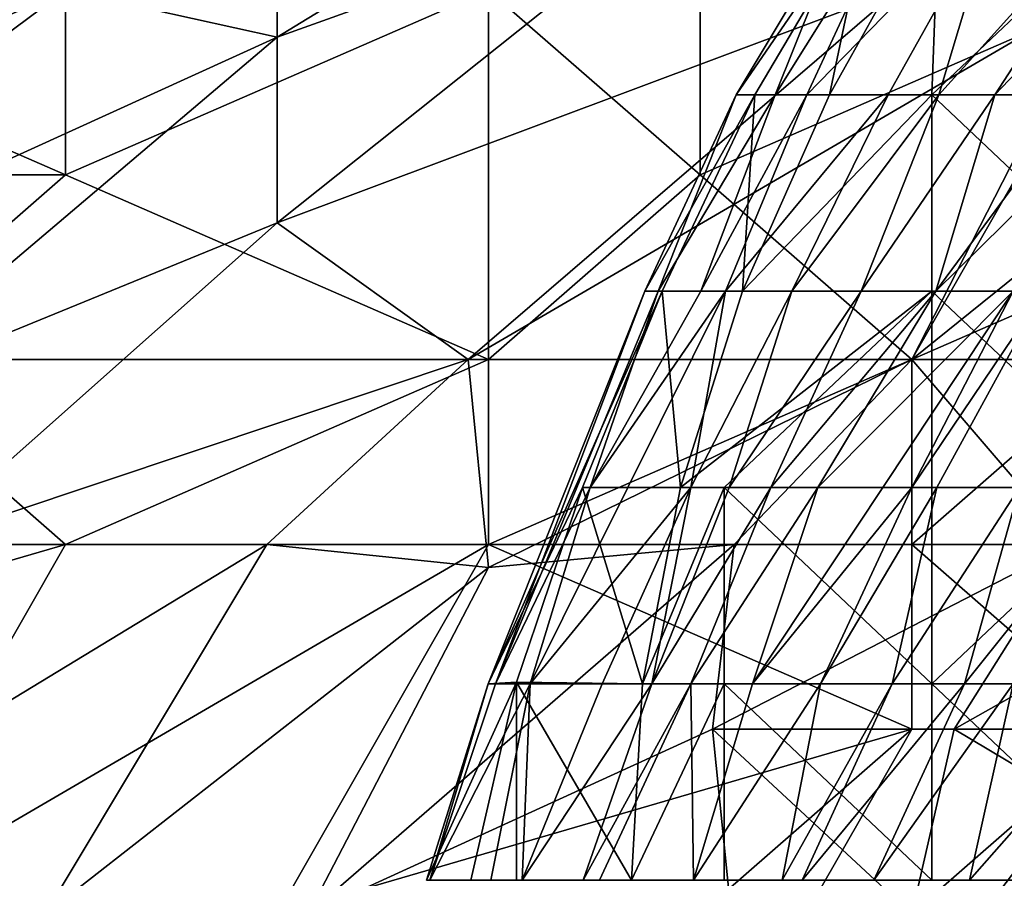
# Model space of a CAD drawing. Extents: x -1.1 to 1.1, y -0.36 to 0.36.
# Tile 94 of 256: x -1.0064 to -0.9856, y 0.2162 to 0.2343. Entities that reach past the tile are written whole.
import ezdxf

# ---------------------------------------------------------------- set-up
doc = ezdxf.new("R2010")
doc.units = 0

msp = doc.modelspace()

# ---------------------------------------------------------------- linework, layer by layer
for points in [[(-0.987532, 0.242179, 0.561331), (-0.992004, 0.237182, 0.557425), (-1.000946, 0.233981, 0.565237)], [(-0.987532, 0.242179, 0.561331), (-1.000946, 0.233981, 0.565237), (-1.000946, 0.23762, 0.57305)], [(-1.01883, 0.233587, 0.596487), (-1.009887, 0.239171, 0.592581), (-1.005416, 0.234974, 0.574995)], [(-1.000946, 0.233981, 0.565237), (-1.005416, 0.234974, 0.574995), (-1.000946, 0.23762, 0.57305)], [(-0.985773, 0.23276, 0.048978), (-0.982718, 0.237462, 0.045221), (-0.986961, 0.23276, 0.041464)], [(-0.985712, 0.23691, 0.030193), (-0.986961, 0.23276, 0.041464), (-0.982718, 0.237462, 0.045221)], [(-0.982718, 0.237462, 0.045221), (-0.985773, 0.23276, 0.048978), (-0.981813, 0.23691, 0.052735)], [(-0.992004, 0.237182, 0.557425), (-0.987832, 0.234974, 0.545706), (-1.000946, 0.230051, 0.557425)], [(-0.992004, 0.237182, 0.557425), (-1.000946, 0.230051, 0.557425), (-1.000946, 0.233981, 0.565237)], [(-0.99042, 0.23276, 0.018921), (-0.988754, 0.23691, 0.011407), (-0.991243, 0.23276, 0.011407)], [(-0.988394, 0.23691, 0.00765), (-0.991243, 0.23276, 0.011407), (-0.988754, 0.23691, 0.011407)], [(-0.99085, 0.23276, 0.00765), (-0.991243, 0.23276, 0.011407), (-0.988394, 0.23691, 0.00765)], [(-0.99085, 0.23276, 0.00765), (-0.988394, 0.23691, 0.00765), (-0.989266, 0.23276, 0.003893)], [(-0.99042, 0.23276, 0.018921), (-0.989751, 0.23276, 0.022678), (-0.987825, 0.23691, 0.018921)], [(-0.988754, 0.23691, 0.011407), (-0.99042, 0.23276, 0.018921), (-0.987825, 0.23691, 0.018921)], [(-0.989751, 0.23276, 0.022678), (-0.988028, 0.23276, 0.03395), (-0.985712, 0.23691, 0.030193)], [(-0.987825, 0.23691, 0.018921), (-0.989751, 0.23276, 0.022678), (-0.985712, 0.23691, 0.030193)], [(-0.989266, 0.23276, 0.003893), (-0.988394, 0.23691, 0.00765), (-0.98695, 0.23691, 0.003893)], [(-0.98695, 0.23691, 0.003893), (-0.987107, 0.23276, 0.00177), (-0.989266, 0.23276, 0.003893)], [(-0.985712, 0.23691, 0.030193), (-0.988028, 0.23276, 0.03395), (-0.986961, 0.23276, 0.041464)], [(-0.982718, 0.23276, 0.000302), (-0.987107, 0.23276, 0.00177), (-0.982718, 0.23691, 0.000535)], [(-0.98695, 0.23691, 0.003893), (-0.982718, 0.23691, 0.000535), (-0.987107, 0.23276, 0.00177)], [(-0.983954, 0.23276, 0.06025), (-0.981813, 0.23691, 0.052735), (-0.985773, 0.23276, 0.048978)], [(-1.01883, 0.233587, 0.596487), (-1.005416, 0.234974, 0.574995), (-1.014359, 0.231068, 0.582532)], [(-1.014359, 0.231068, 0.582532), (-1.005416, 0.234974, 0.574995), (-1.015917, 0.227162, 0.576956)], [(-1.005416, 0.234974, 0.574995), (-1.000946, 0.233981, 0.565237), (-1.015917, 0.227162, 0.576956)], [(-1.005416, 0.234974, 0.76209), (-1.014359, 0.234974, 0.763555), (-1.005416, 0.231068, 0.762387)], [(-1.014359, 0.231068, 0.764202), (-1.005416, 0.231068, 0.762387), (-1.014359, 0.234974, 0.763555)], [(-1.005416, 0.231068, 0.762387), (-0.996475, 0.234974, 0.760116), (-1.005416, 0.234974, 0.76209)], [(-0.996475, 0.227162, 0.759879), (-0.996475, 0.234974, 0.760116), (-1.005416, 0.231068, 0.762387)], [(-0.987832, 0.234974, 0.545706), (-0.996908, 0.227162, 0.545706), (-1.000946, 0.230051, 0.557425)], [(-0.983542, 0.234974, 0.537894), (-0.996908, 0.227162, 0.545706), (-0.987832, 0.234974, 0.545706)], [(-0.996908, 0.227162, 0.545706), (-0.983542, 0.234974, 0.537894), (-0.987532, 0.227162, 0.529642)], [(-0.992004, 0.231068, 0.758746), (-0.992004, 0.234974, 0.758941), (-0.996475, 0.234974, 0.760116)], [(-0.992004, 0.231068, 0.758746), (-0.996475, 0.234974, 0.760116), (-0.996475, 0.227162, 0.759879)], [(-0.992004, 0.231068, 0.758746), (-0.983061, 0.234974, 0.756348), (-0.992004, 0.234974, 0.758941)], [(-0.987532, 0.227162, 0.756829), (-0.983061, 0.234974, 0.756348), (-0.992004, 0.231068, 0.758746)], [(-0.983542, 0.234974, 0.537894), (-0.977847, 0.234974, 0.526175), (-0.987532, 0.227162, 0.529642)], [(-0.987532, 0.227162, 0.756829), (-0.97859, 0.231068, 0.754234), (-0.983061, 0.234974, 0.756348)], [(-0.983517, 0.227162, 0.522269), (-0.987532, 0.227162, 0.529642), (-0.977847, 0.234974, 0.526175)], [(-1.000946, 0.233981, 0.565237), (-1.009887, 0.226395, 0.565237), (-1.015917, 0.227162, 0.576956)], [(-1.000946, 0.233981, 0.565237), (-1.000946, 0.230051, 0.557425), (-1.009887, 0.226395, 0.565237)], [(-0.993169, 0.22861, 0.011407), (-0.992894, 0.22861, 0.015164), (-0.991243, 0.23276, 0.011407)], [(-0.99085, 0.23276, 0.00765), (-0.993169, 0.22861, 0.011407), (-0.991243, 0.23276, 0.011407)], [(-0.992808, 0.22861, 0.00765), (-0.993169, 0.22861, 0.011407), (-0.99085, 0.23276, 0.00765)], [(-0.992894, 0.22861, 0.015164), (-0.99042, 0.23276, 0.018921), (-0.991243, 0.23276, 0.011407)], [(-0.992894, 0.22861, 0.015164), (-0.99199, 0.22861, 0.022678), (-0.99042, 0.23276, 0.018921)], [(-0.992808, 0.22861, 0.00765), (-0.99085, 0.23276, 0.00765), (-0.991107, 0.22861, 0.003893)], [(-0.99199, 0.22861, 0.022678), (-0.991467, 0.22861, 0.026436), (-0.989751, 0.23276, 0.022678)], [(-0.99199, 0.22861, 0.022678), (-0.989751, 0.23276, 0.022678), (-0.99042, 0.23276, 0.018921)], [(-0.990068, 0.22861, 0.037707), (-0.988028, 0.23276, 0.03395), (-0.991467, 0.22861, 0.026436)], [(-0.989751, 0.23276, 0.022678), (-0.991467, 0.22861, 0.026436), (-0.988028, 0.23276, 0.03395)], [(-0.989266, 0.23276, 0.003893), (-0.991107, 0.22861, 0.003893), (-0.99085, 0.23276, 0.00765)], [(-0.989266, 0.23276, 0.003893), (-0.987107, 0.23276, 0.00177), (-0.991107, 0.22861, 0.003893)], [(-0.987107, 0.22861, 0.001014), (-0.991107, 0.22861, 0.003893), (-0.987107, 0.23276, 0.00177)], [(-0.988028, 0.23276, 0.03395), (-0.990068, 0.22861, 0.037707), (-0.986961, 0.23276, 0.041464)], [(-0.986961, 0.23276, 0.041464), (-0.990068, 0.22861, 0.037707), (-0.9886, 0.22861, 0.048978)], [(-0.985773, 0.23276, 0.048978), (-0.9886, 0.22861, 0.048978), (-0.987023, 0.22861, 0.06025)], [(-0.986961, 0.23276, 0.041464), (-0.9886, 0.22861, 0.048978), (-0.985773, 0.23276, 0.048978)], [(-0.982718, 0.22861, 0.000562), (-0.987107, 0.23276, 0.00177), (-0.982718, 0.23276, 0.000302)], [(-0.982718, 0.22861, 0.000562), (-0.987107, 0.22861, 0.001014), (-0.987107, 0.23276, 0.00177)], [(-0.985388, 0.22861, 0.071521), (-0.982718, 0.232849, 0.067764), (-0.987023, 0.22861, 0.06025)], [(-0.983954, 0.23276, 0.06025), (-0.987023, 0.22861, 0.06025), (-0.982718, 0.232849, 0.067764)], [(-0.985773, 0.23276, 0.048978), (-0.987023, 0.22861, 0.06025), (-0.983954, 0.23276, 0.06025)], [(-1.005416, 0.231068, 0.762387), (-1.014359, 0.231068, 0.764202), (-1.009887, 0.227162, 0.763579)], [(-0.996475, 0.227162, 0.759879), (-1.005416, 0.231068, 0.762387), (-1.009887, 0.227162, 0.763579)], [(-0.987532, 0.227162, 0.756829), (-0.992004, 0.231068, 0.758746), (-0.996475, 0.227162, 0.759879)], [(-0.97859, 0.231068, 0.754234), (-0.987532, 0.227162, 0.756829), (-0.987532, 0.223255, 0.756096)], [(-0.983061, 0.223255, 0.754178), (-0.97859, 0.231068, 0.754234), (-0.987532, 0.223255, 0.756096)], [(-1.009887, 0.226395, 0.565237), (-1.000946, 0.230051, 0.557425), (-1.008607, 0.223255, 0.557425)], [(-1.008607, 0.223255, 0.557425), (-1.000946, 0.230051, 0.557425), (-0.996908, 0.227162, 0.545706)], [(-0.996329, 0.22031, 0.015164), (-0.993169, 0.22861, 0.011407), (-0.996484, 0.22031, 0.011407)], [(-0.992808, 0.22861, 0.00765), (-0.996484, 0.22031, 0.011407), (-0.993169, 0.22861, 0.011407)], [(-0.996484, 0.22031, 0.011407), (-0.992808, 0.22861, 0.00765), (-0.994491, 0.22446, 0.00765)], [(-0.996329, 0.22031, 0.015164), (-0.994326, 0.22446, 0.018921), (-0.992894, 0.22861, 0.015164)], [(-0.993169, 0.22861, 0.011407), (-0.996329, 0.22031, 0.015164), (-0.992894, 0.22861, 0.015164)], [(-0.991467, 0.22861, 0.026436), (-0.995594, 0.22031, 0.022678), (-0.9922, 0.22446, 0.037707)], [(-0.994326, 0.22446, 0.018921), (-0.995594, 0.22031, 0.022678), (-0.991467, 0.22861, 0.026436)], [(-0.992417, 0.22446, 0.003893), (-0.994491, 0.22446, 0.00765), (-0.992808, 0.22861, 0.00765)], [(-0.991467, 0.22861, 0.026436), (-0.99199, 0.22861, 0.022678), (-0.994326, 0.22446, 0.018921)], [(-0.992894, 0.22861, 0.015164), (-0.994326, 0.22446, 0.018921), (-0.99199, 0.22861, 0.022678)], [(-0.992417, 0.22446, 0.003893), (-0.992808, 0.22861, 0.00765), (-0.991107, 0.22861, 0.003893)], [(-0.991497, 0.22446, 0.003029), (-0.992417, 0.22446, 0.003893), (-0.987107, 0.22861, 0.001014)], [(-0.992417, 0.22446, 0.003893), (-0.991107, 0.22861, 0.003893), (-0.987107, 0.22861, 0.001014)], [(-0.990068, 0.22861, 0.037707), (-0.9922, 0.22446, 0.037707), (-0.991391, 0.22446, 0.045221)], [(-0.9922, 0.22446, 0.037707), (-0.990068, 0.22861, 0.037707), (-0.991467, 0.22861, 0.026436)], [(-0.987107, 0.22446, 0.001081), (-0.991497, 0.22446, 0.003029), (-0.987107, 0.22861, 0.001014)], [(-0.990506, 0.22446, 0.052735), (-0.9886, 0.22861, 0.048978), (-0.991391, 0.22446, 0.045221)], [(-0.991391, 0.22446, 0.045221), (-0.9886, 0.22861, 0.048978), (-0.990068, 0.22861, 0.037707)], [(-0.987532, 0.22446, 0.075278), (-0.985388, 0.22861, 0.071521), (-0.990898, 0.22031, 0.067764)], [(-0.990898, 0.22031, 0.067764), (-0.985388, 0.22861, 0.071521), (-0.989516, 0.22446, 0.06025)], [(-0.989516, 0.22446, 0.06025), (-0.987023, 0.22861, 0.06025), (-0.990506, 0.22446, 0.052735)], [(-0.9886, 0.22861, 0.048978), (-0.990506, 0.22446, 0.052735), (-0.987023, 0.22861, 0.06025)], [(-0.987023, 0.22861, 0.06025), (-0.989516, 0.22446, 0.06025), (-0.985388, 0.22861, 0.071521)], [(-0.987532, 0.22446, 0.075278), (-0.986999, 0.22446, 0.079035), (-0.984733, 0.22861, 0.075278)], [(-0.987532, 0.22446, 0.075278), (-0.984733, 0.22861, 0.075278), (-0.985388, 0.22861, 0.071521)], [(-0.982718, 0.22446, 0.00086), (-0.987107, 0.22861, 0.001014), (-0.982718, 0.22861, 0.000562)], [(-0.987107, 0.22446, 0.001081), (-0.987107, 0.22861, 0.001014), (-0.982718, 0.22446, 0.00086)], [(-0.984733, 0.22861, 0.075278), (-0.986999, 0.22446, 0.079035), (-0.98525, 0.22446, 0.090307)], [(-1.005416, 0.223255, 0.762322), (-1.009887, 0.227162, 0.763579), (-1.01883, 0.223255, 0.765819)], [(-1.005416, 0.223255, 0.762322), (-0.996475, 0.227162, 0.759879), (-1.009887, 0.227162, 0.763579)], [(-0.996908, 0.227162, 0.545706), (-1.001166, 0.223255, 0.545706), (-1.008607, 0.223255, 0.557425)], [(-0.996475, 0.223255, 0.759439), (-0.996475, 0.227162, 0.759879), (-1.005416, 0.223255, 0.762322)], [(-1.001166, 0.223255, 0.545706), (-0.996908, 0.227162, 0.545706), (-0.996475, 0.222765, 0.537894)], [(-0.987532, 0.227162, 0.529642), (-0.996475, 0.222765, 0.537894), (-0.996908, 0.227162, 0.545706)], [(-0.987532, 0.223255, 0.756096), (-0.987532, 0.227162, 0.756829), (-0.996475, 0.223255, 0.759439)], [(-0.987532, 0.227162, 0.756829), (-0.996475, 0.227162, 0.759879), (-0.996475, 0.223255, 0.759439)], [(-0.996475, 0.222765, 0.537894), (-0.987532, 0.227162, 0.529642), (-0.991283, 0.223255, 0.530081)], [(-0.984177, 0.223255, 0.518362), (-0.991283, 0.223255, 0.530081), (-0.987532, 0.227162, 0.529642)], [(-0.987532, 0.227162, 0.529642), (-0.983517, 0.227162, 0.522269), (-0.984177, 0.223255, 0.518362)], [(-0.996484, 0.22031, 0.011407), (-0.994491, 0.22446, 0.00765), (-0.995886, 0.220341, 0.00765)], [(-0.996329, 0.22031, 0.015164), (-0.995594, 0.22031, 0.022678), (-0.994326, 0.22446, 0.018921)], [(-0.994491, 0.22446, 0.00765), (-0.993222, 0.22031, 0.003893), (-0.995886, 0.220341, 0.00765)], [(-0.995594, 0.22031, 0.022678), (-0.994075, 0.22031, 0.037707), (-0.9922, 0.22446, 0.037707)], [(-0.994491, 0.22446, 0.00765), (-0.992417, 0.22446, 0.003893), (-0.993222, 0.22031, 0.003893)], [(-0.9922, 0.22446, 0.037707), (-0.994075, 0.22031, 0.037707), (-0.993024, 0.22031, 0.048978)], [(-0.992417, 0.22446, 0.003893), (-0.991497, 0.22446, 0.003029), (-0.993222, 0.22031, 0.003893)], [(-0.991497, 0.22031, 0.002591), (-0.993222, 0.22031, 0.003893), (-0.991497, 0.22446, 0.003029)], [(-0.991391, 0.22446, 0.045221), (-0.993024, 0.22031, 0.048978), (-0.990506, 0.22446, 0.052735)], [(-0.9922, 0.22031, 0.056493), (-0.990506, 0.22446, 0.052735), (-0.993024, 0.22031, 0.048978)], [(-0.993024, 0.22031, 0.048978), (-0.991391, 0.22446, 0.045221), (-0.9922, 0.22446, 0.037707)], [(-0.989516, 0.22446, 0.06025), (-0.9922, 0.22031, 0.056493), (-0.990898, 0.22031, 0.067764)], [(-0.9922, 0.22031, 0.056493), (-0.989516, 0.22446, 0.06025), (-0.990506, 0.22446, 0.052735)], [(-0.987107, 0.22031, 0.001428), (-0.991497, 0.22446, 0.003029), (-0.987107, 0.22446, 0.001081)], [(-0.991497, 0.22031, 0.002591), (-0.991497, 0.22446, 0.003029), (-0.987107, 0.22031, 0.001428)], [(-0.990898, 0.22031, 0.067764), (-0.989461, 0.22031, 0.079035), (-0.987532, 0.22446, 0.075278)], [(-0.986999, 0.22446, 0.079035), (-0.989461, 0.22031, 0.079035), (-0.987944, 0.22031, 0.090307)], [(-0.989461, 0.22031, 0.079035), (-0.986999, 0.22446, 0.079035), (-0.987532, 0.22446, 0.075278)], [(-0.98525, 0.22446, 0.090307), (-0.987944, 0.22031, 0.090307), (-0.986417, 0.22031, 0.101578)], [(-0.987944, 0.22031, 0.090307), (-0.98525, 0.22446, 0.090307), (-0.986999, 0.22446, 0.079035)], [(-0.987107, 0.22031, 0.001428), (-0.987107, 0.22446, 0.001081), (-0.982718, 0.22446, 0.00086)], [(-0.987107, 0.22031, 0.001428), (-0.982718, 0.22446, 0.00086), (-0.982718, 0.21616, 0.001641)], [(-0.98525, 0.22446, 0.090307), (-0.986417, 0.22031, 0.101578), (-0.983099, 0.22446, 0.105335)], [(-0.986417, 0.22031, 0.101578), (-0.985388, 0.22031, 0.109092), (-0.983099, 0.22446, 0.105335)], [(-1.01883, 0.219349, 0.765995), (-1.005416, 0.223255, 0.762322), (-1.01883, 0.223255, 0.765819)], [(-1.005416, 0.223255, 0.762322), (-1.01883, 0.219349, 0.765995), (-1.009887, 0.215443, 0.763158)], [(-1.008607, 0.223255, 0.557425), (-1.001166, 0.223255, 0.545706), (-1.014026, 0.215443, 0.553519)], [(-1.00585, 0.215443, 0.5418), (-1.014026, 0.215443, 0.553519), (-1.001166, 0.223255, 0.545706)], [(-0.996475, 0.223255, 0.759439), (-1.005416, 0.223255, 0.762322), (-1.009887, 0.215443, 0.763158)], [(-0.996475, 0.223255, 0.759439), (-1.009887, 0.215443, 0.763158), (-1.000946, 0.215443, 0.75988)], [(-1.00585, 0.215443, 0.5418), (-1.001166, 0.223255, 0.545706), (-0.996475, 0.222765, 0.537894)], [(-0.987532, 0.219349, 0.755069), (-0.996475, 0.223255, 0.759439), (-1.000946, 0.215443, 0.75988)], [(-0.991283, 0.223255, 0.530081), (-1.000286, 0.215443, 0.533987), (-0.996475, 0.222765, 0.537894)], [(-0.991739, 0.219349, 0.526175), (-1.000286, 0.215443, 0.533987), (-0.991283, 0.223255, 0.530081)], [(-0.987532, 0.219349, 0.755069), (-0.987532, 0.223255, 0.756096), (-0.996475, 0.223255, 0.759439)], [(-0.97315, 0.223255, 0.748831), (-0.983061, 0.219349, 0.752749), (-0.992004, 0.20763, 0.752552)], [(-0.983061, 0.211537, 0.748575), (-0.97315, 0.223255, 0.748831), (-0.992004, 0.20763, 0.752552)], [(-0.984177, 0.223255, 0.518362), (-0.991739, 0.219349, 0.526175), (-0.991283, 0.223255, 0.530081)], [(-0.984177, 0.223255, 0.518362), (-0.986632, 0.219349, 0.518362), (-0.991739, 0.219349, 0.526175)], [(-0.983061, 0.223255, 0.754178), (-0.987532, 0.223255, 0.756096), (-0.983061, 0.219349, 0.752749)], [(-0.983061, 0.219349, 0.752749), (-0.987532, 0.223255, 0.756096), (-0.987532, 0.219349, 0.755069)], [(-0.979704, 0.223255, 0.51055), (-0.986632, 0.219349, 0.518362), (-0.984177, 0.223255, 0.518362)], [(-0.979704, 0.223255, 0.51055), (-0.980071, 0.215443, 0.506644), (-0.986632, 0.219349, 0.518362)], [(-1.000286, 0.215443, 0.533987), (-1.00585, 0.215443, 0.5418), (-0.996475, 0.222765, 0.537894)], [(-0.995886, 0.220341, 0.00765), (-0.99779, 0.21616, 0.011407), (-0.996484, 0.22031, 0.011407)], [(-0.996849, 0.21616, 0.00765), (-0.99779, 0.21616, 0.011407), (-0.995886, 0.220341, 0.00765)], [(-0.997717, 0.21616, 0.015164), (-0.996484, 0.22031, 0.011407), (-0.99779, 0.21616, 0.011407)], [(-0.996484, 0.22031, 0.011407), (-0.997717, 0.21616, 0.015164), (-0.996329, 0.22031, 0.015164)], [(-0.996426, 0.21616, 0.030193), (-0.995594, 0.22031, 0.022678), (-0.997717, 0.21616, 0.015164)], [(-0.996329, 0.22031, 0.015164), (-0.997717, 0.21616, 0.015164), (-0.995594, 0.22031, 0.022678)], [(-0.995886, 0.220341, 0.00765), (-0.995886, 0.21616, 0.006273), (-0.996849, 0.21616, 0.00765)], [(-0.995594, 0.22031, 0.022678), (-0.996426, 0.21616, 0.030193), (-0.995768, 0.21616, 0.037707)], [(-0.995886, 0.21616, 0.006273), (-0.995886, 0.220341, 0.00765), (-0.993456, 0.21616, 0.003893)], [(-0.993222, 0.22031, 0.003893), (-0.993456, 0.21616, 0.003893), (-0.995886, 0.220341, 0.00765)], [(-0.994478, 0.21616, 0.052735), (-0.993024, 0.22031, 0.048978), (-0.995768, 0.21616, 0.037707)], [(-0.994075, 0.22031, 0.037707), (-0.995768, 0.21616, 0.037707), (-0.993024, 0.22031, 0.048978)], [(-0.995768, 0.21616, 0.037707), (-0.994075, 0.22031, 0.037707), (-0.995594, 0.22031, 0.022678)], [(-0.994133, 0.21616, 0.056493), (-0.9922, 0.22031, 0.056493), (-0.994478, 0.21616, 0.052735)], [(-0.993024, 0.22031, 0.048978), (-0.994478, 0.21616, 0.052735), (-0.9922, 0.22031, 0.056493)], [(-0.9922, 0.22031, 0.056493), (-0.994133, 0.21616, 0.056493), (-0.992145, 0.21616, 0.075278)], [(-0.993222, 0.22031, 0.003893), (-0.991497, 0.22031, 0.002591), (-0.993456, 0.21616, 0.003893)], [(-0.991497, 0.22031, 0.002591), (-0.991497, 0.21616, 0.00274), (-0.993456, 0.21616, 0.003893)], [(-0.990898, 0.22031, 0.067764), (-0.9922, 0.22031, 0.056493), (-0.992145, 0.21616, 0.075278)], [(-0.989461, 0.22031, 0.079035), (-0.992145, 0.21616, 0.075278), (-0.99027, 0.21616, 0.090307)], [(-0.992145, 0.21616, 0.075278), (-0.989461, 0.22031, 0.079035), (-0.990898, 0.22031, 0.067764)], [(-0.987107, 0.21616, 0.001895), (-0.991497, 0.22031, 0.002591), (-0.987107, 0.22031, 0.001428)], [(-0.991497, 0.21616, 0.00274), (-0.991497, 0.22031, 0.002591), (-0.987107, 0.21616, 0.001895)], [(-0.989849, 0.21616, 0.094064), (-0.987944, 0.22031, 0.090307), (-0.99027, 0.21616, 0.090307)], [(-0.989461, 0.22031, 0.079035), (-0.99027, 0.21616, 0.090307), (-0.987944, 0.22031, 0.090307)], [(-0.98833, 0.21616, 0.105335), (-0.986417, 0.22031, 0.101578), (-0.989849, 0.21616, 0.094064)], [(-0.987944, 0.22031, 0.090307), (-0.989849, 0.21616, 0.094064), (-0.986417, 0.22031, 0.101578)], [(-0.985388, 0.22031, 0.109092), (-0.98833, 0.21616, 0.105335), (-0.986313, 0.21616, 0.120364)], [(-0.986417, 0.22031, 0.101578), (-0.98833, 0.21616, 0.105335), (-0.985388, 0.22031, 0.109092)], [(-0.982718, 0.21616, 0.001641), (-0.987107, 0.21616, 0.001895), (-0.987107, 0.22031, 0.001428)], [(-0.982654, 0.22031, 0.127878), (-0.986313, 0.21616, 0.120364), (-0.984259, 0.21616, 0.135392)], [(-0.985388, 0.22031, 0.109092), (-0.986313, 0.21616, 0.120364), (-0.982654, 0.22031, 0.127878)], [(-0.996475, 0.211537, 0.756866), (-0.987532, 0.219349, 0.755069), (-1.000946, 0.215443, 0.75988)], [(-0.991348, 0.215443, 0.522269), (-1.000286, 0.215443, 0.533987), (-0.991739, 0.219349, 0.526175)], [(-0.987532, 0.219349, 0.755069), (-0.996475, 0.211537, 0.756866), (-0.992004, 0.211537, 0.754413)], [(-0.992004, 0.211537, 0.754413), (-0.983061, 0.219349, 0.752749), (-0.987532, 0.219349, 0.755069)], [(-0.992004, 0.20763, 0.752552), (-0.983061, 0.219349, 0.752749), (-0.992004, 0.211537, 0.754413)], [(-0.987532, 0.215443, 0.517234), (-0.991348, 0.215443, 0.522269), (-0.991739, 0.219349, 0.526175)], [(-0.986632, 0.219349, 0.518362), (-0.987532, 0.215443, 0.517234), (-0.991739, 0.219349, 0.526175)], [(-0.986632, 0.219349, 0.518362), (-0.980071, 0.215443, 0.506644), (-0.987532, 0.215443, 0.517234)]]:
    msp.add_3dface(points)

doc.saveas('drawing.dxf')
